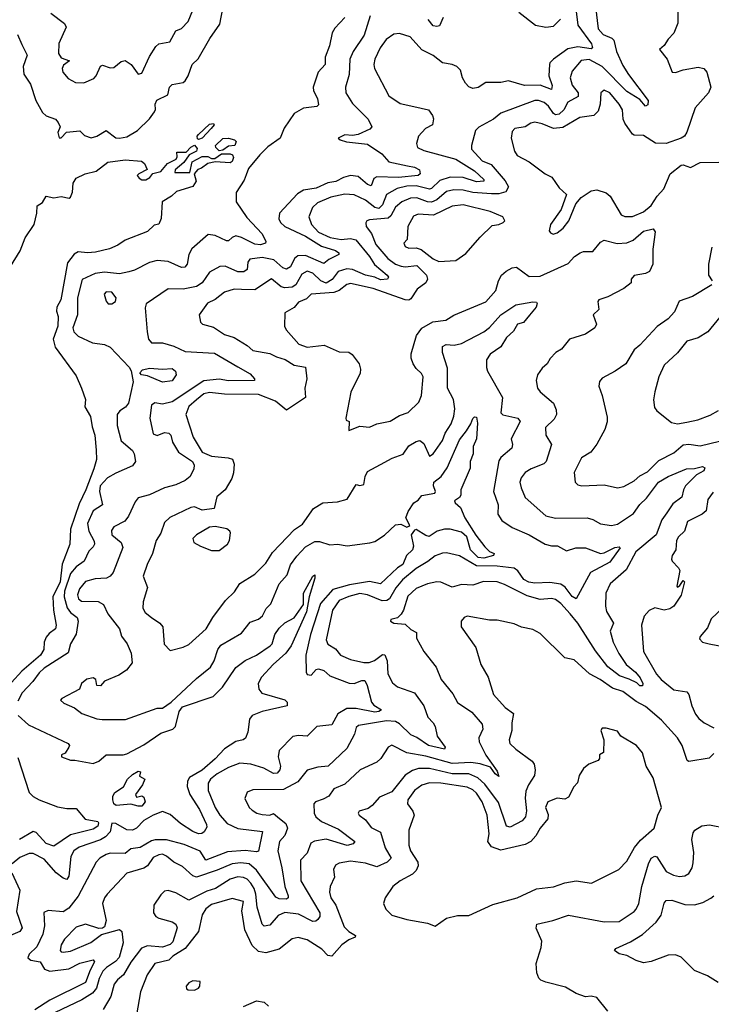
# Model space of a CAD drawing. Extents: x 1552294 to 1694791, y 811929 to 917222.
# Tile 49 of 256: x 1583544 to 1587225, y 832449 to 837684. Entities that reach past the tile are written whole.
import ezdxf

# ---------------------------------------------------------------- set-up
doc = ezdxf.new("R2010")
doc.units = 0

msp = doc.modelspace()

# ---------------------------------------------------------------- linework, layer by layer
at = {"layer": '0CON10XD'}
for points in [[(1586608.6, 837755), (1586623.2, 837635), (1586650, 837605), (1586695.6, 837585.6), (1586707.1, 837575), (1586721.1, 837515), (1586755, 837440.9), (1586785, 837391.9), (1586888.8, 837255), (1586887.8, 837232.2), (1586875, 837224.5), (1586845, 837260.5), (1586775, 837302.9), (1586645, 837435.6), (1586575, 837472.3), (1586533, 837467), (1586485, 837410.5), (1586473.3, 837375), (1586485, 837335.6), (1586516.8, 837295), (1586516.5, 837275), (1586462.2, 837245), (1586441, 837205), (1586415, 837181.2), (1586395, 837179), (1586385.2, 837185.2), (1586358.8, 837225), (1586335, 837243.5), (1586305, 837254.2), (1586285, 837254.2), (1586105, 837187.5), (1586065, 837154.6), (1585987, 837113), (1585969.5, 837095), (1585949.2, 837015), (1585949.6, 836995), (1586005, 836934.1), (1586053.5, 836913.5), (1586127.9, 836827.9), (1586145.5, 836795.5), (1586131.6, 836768.4), (1586095, 836759), (1586055, 836758.3), (1585955, 836765.4), (1585905, 836778.4), (1585855, 836779.2), (1585815, 836770.5), (1585763.4, 836726.6), (1585735, 836713.9), (1585715, 836715.5), (1585657.3, 836737.3), (1585624.9, 836735.1), (1585578.2, 836715), (1585545, 836687.3), (1585519.5, 836640.5), (1585505, 836628.8), (1585405, 836620), (1585391.2, 836615), (1585385.7, 836604.3), (1585388.9, 836585), (1585417.1, 836547.1), (1585439.3, 836489.3), (1585503.5, 836415), (1585544.6, 836385), (1585575, 836373.3), (1585595, 836370.4), (1585657.9, 836377.9), (1585709.3, 836325), (1585714.1, 836305), (1585705.3, 836285), (1585659.5, 836250.5), (1585625, 836199.3), (1585615, 836193.2), (1585595, 836194.3), (1585425, 836254.1), (1585305, 836281.7), (1585285, 836276.4), (1585244.7, 836245), (1585216.9, 836233.1), (1585096, 836225), (1585070.2, 836199.8), (1585028.1, 836181.9), (1585005.8, 836154.2), (1584954.5, 836125), (1584954.3, 836055), (1584963.1, 836035), (1585029.4, 835959.4), (1585075, 835943.1), (1585165, 835952.9), (1585245, 835918.1), (1585295, 835916.2), (1585313.9, 835903.9), (1585350, 835855), (1585358.6, 835825), (1585356.9, 835805), (1585306.9, 835703.1), (1585280, 835565), (1585282.5, 835555), (1585297.1, 835547.1), (1585295, 835500), (1585355, 835523.3), (1585405, 835517.9), (1585445, 835534.3), (1585515, 835549.2), (1585565, 835580), (1585611.9, 835595), (1585669.2, 835650.8), (1585682.3, 835685), (1585691.2, 835785), (1585682.9, 835802.9), (1585655, 835829.5), (1585638.7, 835855), (1585627.8, 835885), (1585627.3, 835907.3), (1585655.2, 836004.8), (1585685, 836044.5), (1585742.2, 836077.8), (1585812.8, 836087.2), (1585855, 836113.5), (1586025, 836184.6), (1586078.2, 836245), (1586092.6, 836295), (1586108.9, 836325), (1586132.5, 836347.5), (1586165, 836365.2), (1586189, 836369), (1586255, 836318.2), (1586315, 836319.5), (1586462.7, 836387.3), (1586497.5, 836425), (1586526.2, 836445), (1586545, 836451.2), (1586595, 836451.8), (1586635, 836500.8), (1586655, 836512.5), (1586724.7, 836494.7), (1586775, 836497.3), (1586808.9, 836511.1), (1586865, 836558.9), (1586915, 836572.5), (1586925.8, 836555.8), (1586921.4, 836515), (1586914.3, 836464.3), (1586913.8, 836385), (1586896.2, 836345), (1586875, 836334.4), (1586815, 836323.1), (1586798, 836305), (1586798.8, 836285), (1586759.4, 836255), (1586675, 836210.4), (1586626, 836195), (1586620.8, 836185), (1586626.6, 836143.4), (1586596.7, 836115), (1586614.3, 836065), (1586605.8, 836045), (1586555, 836012.5), (1586470, 835985), (1586427, 835933), (1586398, 835915), (1586367.9, 835882.1), (1586352, 835855), (1586325, 835832), (1586300, 835795), (1586293.1, 835765), (1586299.4, 835725), (1586314.2, 835705), (1586384.7, 835644.7), (1586399, 835609), (1586401.2, 835585), (1586389.4, 835560.6), (1586342.5, 835515), (1586344.7, 835474.7), (1586374.6, 835425), (1586345.3, 835335), (1586333.3, 835323.3), (1586265.6, 835295), (1586234.3, 835275.7), (1586212.7, 835247.3), (1586206.7, 835225), (1586213.1, 835195), (1586235, 835143.1), (1586345, 835045.7), (1586395, 835033.4), (1586565, 835034.6), (1586595, 835026), (1586635, 835003.5), (1586694.2, 834994.2), (1586725, 835000.8), (1586811, 835059), (1586845, 835105.9), (1586880.8, 835139.2), (1586944.5, 835225.5), (1586995, 835254.7), (1587093.5, 835296.5), (1587135, 835298.4), (1587179, 835309), (1587190.3, 835300.3), (1587184.6, 835285), (1587145.6, 835264.4), (1587088, 835205), (1587076.9, 835185), (1587068.2, 835145), (1587020.2, 835109.8), (1586988.8, 835061.2), (1586962.4, 835025), (1586931.4, 834945), (1586823.2, 834855), (1586771.5, 834758.5), (1586687.5, 834685), (1586664.3, 834635), (1586662, 834565), (1586667.7, 834537.7), (1586704.6, 834475), (1586686.5, 834433.5), (1586702.8, 834375), (1586733.1, 834313.1), (1586771.6, 834255), (1586821.8, 834215), (1586846.7, 834185), (1586860.9, 834155), (1586858.8, 834141.2), (1586845, 834142.7), (1586828.2, 834158.2), (1586787.5, 834177.5), (1586736.6, 834195), (1586673.9, 834243.9), (1586608.8, 834328.8), (1586515, 834474.7), (1586473.3, 834525), (1586425, 834580), (1586395, 834600.6), (1586375, 834605.8), (1586315, 834601.8), (1586245, 834619.7), (1586125, 834681.2), (1586085, 834694.8), (1586013.2, 834696.7), (1585955, 834677.3), (1585895, 834680), (1585845, 834666.2), (1585785, 834692.4), (1585765, 834694.7), (1585715, 834684.7), (1585655, 834659.3), (1585610.6, 834619.4), (1585587.5, 834545), (1585575, 834522.9), (1585555, 834503.1), (1585520, 834495), (1585518, 834485), (1585534.6, 834474.6), (1585595, 834470.4), (1585625, 834441.4), (1585655.8, 834425.8), (1585655.7, 834395), (1585695.3, 834325.3), (1585761.2, 834241.2), (1585786.5, 834175), (1585849.8, 834099.8), (1585873.4, 834053.4), (1585951.3, 834001.3), (1586005, 833938.1), (1586009.1, 833910.9), (1585986.9, 833865), (1585989.2, 833845), (1586024.2, 833774.2), (1586085, 833688.8), (1586095, 833660), (1586075, 833673.8), (1586049.5, 833709.5), (1585995, 833727.2), (1585945, 833734.9), (1585845, 833729.4), (1585705, 833767.6), (1585605, 833785.5), (1585525, 833825.8), (1585504.9, 833815.1), (1585465.4, 833755), (1585445, 833736.5), (1585356, 833695), (1585275, 833618.9), (1585216.2, 833595), (1585190, 833555), (1585159.7, 833539.7), (1585119.2, 833525), (1585109.5, 833515), (1585110.8, 833465), (1585120.5, 833445), (1585151.2, 833421.2), (1585240.2, 833380.2), (1585328.1, 833315), (1585318.3, 833301.7), (1585286.2, 833293.8), (1585175, 833325.8), (1585113.5, 833316.5), (1585093.5, 833305), (1585075, 833252), (1585038.1, 833215), (1585039.7, 833105), (1585141.4, 832935), (1585141.1, 832915), (1585130.8, 832899.2), (1585119.8, 832890.2), (1585105, 832889.6), (1585028, 832928), (1584955, 832937.3), (1584919.7, 832920.3), (1584875, 832868.8), (1584845, 832864.5), (1584834.7, 832875), (1584807.8, 832965), (1584800.8, 833035), (1584791.5, 833065), (1584775, 833093.3), (1584755, 833113.1), (1584735, 833123.2), (1584705, 833126.1), (1584665, 833113.9), (1584585.4, 833065), (1584540.1, 833049.9), (1584445, 833002.6), (1584375, 833041.5), (1584335, 833053.3), (1584315, 833049.4), (1584295, 833030), (1584258.6, 832975), (1584255.6, 832935.6), (1584269.4, 832915), (1584285, 832906.8), (1584355, 832887.6), (1584375, 832874.6), (1584382.5, 832855), (1584359.8, 832780.2), (1584345, 832767.4), (1584305, 832753.2), (1584225, 832759), (1584193.2, 832746.8), (1584135, 832672.9), (1584096.5, 832605), (1584065, 832579.4), (1584046.3, 832555), (1584029.8, 832490.2), (1583988.8, 832421.2)], [(1583532.5, 837605), (1583555, 837552.2), (1583584.7, 837495), (1583561.8, 837435), (1583566.8, 837395), (1583601, 837341), (1583630.4, 837255), (1583665, 837191.1), (1583685, 837173.5), (1583734.3, 837154.3), (1583748.3, 837138.3), (1583760, 837115), (1583748, 837085), (1583755, 837056.7), (1583765, 837056.2), (1583793.9, 837086.1), (1583863.9, 837093.9), (1583889.1, 837069.1), (1583925, 837056.5), (1583955, 837065.6), (1584005, 837094.2), (1584055, 837056.7), (1584075, 837054.5), (1584115, 837061.9), (1584171.4, 837095), (1584235, 837157.8), (1584261.8, 837195), (1584267, 837207), (1584265.5, 837235), (1584274.1, 837255.9), (1584332.1, 837285), (1584341.5, 837325), (1584355, 837338.8), (1584415, 837350.8), (1584425, 837359.2), (1584441.2, 837385), (1584462.7, 837445), (1584494.2, 837475.8), (1584555.3, 837584.7), (1584609.3, 837660.8), (1584626, 837744)], [(1585274.1, 837695), (1585220.8, 837639.2), (1585207.7, 837615), (1585193.4, 837545), (1585170.4, 837485), (1585170.2, 837445), (1585132.2, 837405), (1585106.7, 837325), (1585107.1, 837305), (1585130, 837265), (1585135, 837231.2), (1585125, 837222.9), (1585055, 837213.8), (1585005, 837186), (1584952.2, 837107.8), (1584930, 837055), (1584865, 837008), (1584821.6, 836965), (1584762.7, 836892.7), (1584750.3, 836859.7), (1584739.7, 836830.3), (1584695.4, 836765), (1584696.9, 836715), (1584752.3, 836632.3), (1584834.6, 836545), (1584854.2, 836505), (1584852, 836495), (1584825, 836486.7), (1584795, 836490.8), (1584725, 836526.2), (1584695, 836534.1), (1584675, 836526.2), (1584655, 836508.1), (1584645, 836507.8), (1584585, 836537.3), (1584548.1, 836541.9), (1584459.6, 836465), (1584443.9, 836435), (1584435, 836383.8), (1584422.6, 836367.4), (1584405, 836365.6), (1584335, 836398.2), (1584275, 836404.5), (1584235, 836393.3), (1584155, 836352.5), (1584125, 836343.3), (1584075, 836333.5), (1583995, 836342.1), (1583945.2, 836334.8), (1583876.6, 836303.4), (1583852, 836205), (1583851.3, 836115), (1583827.5, 836045), (1583832.2, 836025), (1583855, 836002), (1583931.2, 835965), (1583995, 835957.1), (1584025, 835943.6), (1584127.2, 835837.2), (1584137, 835817), (1584147.6, 835757.6), (1584123.7, 835645), (1584107, 835623), (1584076.7, 835605), (1584063.8, 835585), (1584063.2, 835526.8), (1584084.6, 835444.6), (1584145, 835393.3), (1584153.8, 835375), (1584160, 835335), (1584145, 835311.2), (1584055, 835273.7), (1584011.8, 835248.2), (1583972.7, 835205), (1583969.3, 835175), (1583985.5, 835105), (1583935, 835072.9), (1583905.4, 835005), (1583911.8, 834965), (1583941.2, 834911.2), (1583942.5, 834895), (1583935, 834880.4), (1583912.7, 834857.3), (1583887.3, 834805), (1583844.7, 834775), (1583815, 834738.7), (1583782, 834645), (1583781, 834615), (1583796.6, 834556.6), (1583815, 834531.1), (1583850, 834505), (1583856.2, 834485), (1583843.9, 834416.1), (1583814.6, 834365.4), (1583802.4, 834317.6), (1583675, 834236.8), (1583648.1, 834211.9), (1583614.1, 834165), (1583557.6, 834105), (1583535, 834060)], [(1585409.4, 837705), (1585377.5, 837602.5), (1585318.9, 837515), (1585300.4, 837475), (1585297.6, 837392.4), (1585278.5, 837325), (1585279.4, 837295), (1585315, 837238.6), (1585398.2, 837155), (1585417.8, 837115), (1585408.2, 837101.8), (1585345.9, 837074.1), (1585315, 837068.5), (1585275, 837072), (1585240, 837055), (1585250, 837045), (1585284, 837034), (1585395, 837022.6), (1585470.8, 836970.8), (1585508.7, 836928.7), (1585607.7, 836907.7), (1585645, 836900), (1585671.5, 836885), (1585675.6, 836865), (1585665, 836854.8), (1585560, 836845), (1585445, 836848.4), (1585429.8, 836840.2), (1585415, 836800.5), (1585395, 836807.5), (1585345, 836850.2), (1585305, 836856), (1585267.9, 836845), (1585226.6, 836823.4), (1585185, 836816.7), (1585121.3, 836788.7), (1585055, 836777.8), (1585022, 836758), (1584927.5, 836655), (1584922.7, 836625), (1584932.3, 836605), (1584955, 836583.9), (1585065, 836532.5), (1585149.6, 836479.6), (1585225, 836457.3), (1585243.1, 836445), (1585241.9, 836435), (1585190.2, 836409.8), (1585162.7, 836387.3), (1585065, 836429.8), (1585025, 836428.3), (1585005.9, 836414.1), (1584985, 836370.4), (1584965, 836356.9), (1584945, 836365.3), (1584897.3, 836407.3), (1584835, 836419.8), (1584769.2, 836410.8), (1584758.2, 836395), (1584754.7, 836355.3), (1584737.3, 836342.7), (1584705, 836343.9), (1584636.9, 836373.1), (1584609.1, 836370.9), (1584555, 836342.1), (1584514.6, 836285.4), (1584485, 836265.6), (1584415, 836250.7), (1584335, 836252.9), (1584216.8, 836173.2), (1584211.9, 836151.9), (1584222.5, 836025), (1584230, 835985), (1584245, 835965.6), (1584305, 835966.7), (1584365, 835948.2), (1584425, 835920.6), (1584580.8, 835910.8), (1584705, 835838.2), (1584770.2, 835800.2), (1584794, 835775), (1584793.3, 835765), (1584655.8, 835764.2), (1584605, 835772.3), (1584525, 835763.2), (1584355, 835652.7), (1584305, 835640.4), (1584263.1, 835646.9), (1584245.6, 835635), (1584236.2, 835565), (1584255, 835482.7), (1584275, 835473.2), (1584315, 835489.7), (1584337.9, 835485), (1584348, 835475), (1584358.1, 835438.1), (1584389.2, 835385), (1584463.5, 835335), (1584472.4, 835315), (1584471.3, 835295), (1584450.7, 835255), (1584425, 835234), (1584375, 835210.7), (1584315, 835195.4), (1584235, 835157.5), (1584175, 835142.2), (1584158.9, 835121.1), (1584123.4, 835045), (1584102.9, 835017.1), (1584045, 834988.2), (1584032.1, 834967.9), (1584035.3, 834945), (1584083.8, 834905), (1584092.2, 834877.8), (1584041.8, 834745), (1584025, 834724.6), (1584006.1, 834713.9), (1583945, 834710.4), (1583893.9, 834696.1), (1583861.8, 834658.2), (1583852, 834625), (1583856.8, 834605), (1583872.4, 834592.4), (1583961.3, 834591.3), (1583989.5, 834575), (1584013.5, 834525), (1584075.3, 834445.3), (1584086.6, 834406.6), (1584116.2, 834366.2), (1584137.1, 834315), (1584143.1, 834265), (1584112.9, 834225), (1584071.7, 834198.3), (1583995, 834166.8), (1583975, 834141.6), (1583955, 834143.5), (1583948.6, 834175), (1583935.7, 834185), (1583902.3, 834177.7), (1583872.5, 834155), (1583862.5, 834125), (1583768, 834075), (1583762, 834065), (1583779.5, 834049.5), (1583836.2, 834025), (1583875.3, 833995.3), (1583955, 833966.4), (1583983, 833963), (1584106.8, 833963.2), (1584275, 834023.3), (1584305, 834023.3), (1584350.4, 834055), (1584485, 834181.8), (1584559.2, 834240.8), (1584579.4, 834275), (1584597.8, 834335), (1584615, 834358.7), (1584725, 834422.9), (1584770.2, 834479.8), (1584815, 834496.5), (1584836.3, 834513.7), (1584856.7, 834553.3), (1584881.5, 834578.5), (1584925.8, 834685), (1584967, 834733), (1584985.3, 834785), (1585018.9, 834831.1), (1585065, 834880.7), (1585115, 834908.8), (1585139.6, 834909.6), (1585195, 834892.2), (1585235.6, 834894.4), (1585286.6, 834886.6), (1585408, 834902), (1585435, 834909.5), (1585485, 834942.7), (1585545, 834997.5), (1585572.2, 835002.2), (1585605, 834986), (1585615, 834990.8), (1585620, 834995), (1585599.4, 835035), (1585611.1, 835068.9), (1585642.5, 835115), (1585665, 835130), (1585685, 835153.8), (1585754.2, 835165.8), (1585758, 835175), (1585746.5, 835205), (1585748.8, 835225), (1585787.1, 835255), (1585819.4, 835300.6), (1585885, 835450), (1585922.8, 835497.2), (1585945.5, 835534.5), (1585955, 835564), (1585965, 835572.9), (1585975, 835571.2), (1585980.9, 835539.1), (1585975.6, 835455), (1585957.1, 835415), (1585956.9, 835375), (1585942.5, 835335), (1585941.4, 835298.6), (1585891.2, 835185), (1585892.5, 835155), (1585885, 835142.9), (1585858.8, 835125), (1585861.2, 835115), (1585890.4, 835090.4), (1585913.6, 835035), (1585972.3, 834942.3), (1586020.5, 834880.5), (1586045, 834856.7), (1586068.8, 834845), (1586066, 834835), (1586015, 834820), (1585983.8, 834825), (1585943, 834865), (1585923.3, 834935), (1585895, 834959.2), (1585835.2, 834975.2), (1585805, 834975.7), (1585765.8, 834964.2), (1585723.5, 834936.5), (1585705, 834942), (1585655, 834974), (1585645, 834970.5), (1585627.7, 834945), (1585640.2, 834885), (1585635.4, 834864.6), (1585602.9, 834835), (1585582.5, 834787.5), (1585555, 834768.8), (1585465.2, 834684.8), (1585405, 834697.3), (1585299.3, 834679.3), (1585210.7, 834655), (1585145, 834579.1), (1585091.8, 834415), (1585067.5, 834305), (1585068.1, 834215), (1585075, 834203.1), (1585095, 834198.1), (1585121.3, 834228.7), (1585135, 834233.2), (1585162.9, 834222.9), (1585195, 834195.5), (1585297, 834157), (1585325, 834153.6), (1585365, 834170), (1585380.2, 834170.2), (1585394, 834144), (1585416.1, 834055), (1585429.7, 834039.7), (1585468.9, 834015), (1585455.6, 834005), (1585435, 834001.8), (1585335, 834022.2), (1585285, 834022.2), (1585237.7, 833992.3), (1585205.2, 833934.8), (1585124.7, 833925.3), (1585075, 833874.4), (1585027.6, 833877.6), (1584997.9, 833872.1), (1584925, 833798), (1584919.3, 833765), (1584931.7, 833715), (1584927.9, 833695), (1584915, 833677.6), (1584895, 833675.3), (1584843.9, 833703.9), (1584775.2, 833725.2), (1584715, 833730.8), (1584655, 833708.4), (1584596, 833674), (1584559.4, 833645), (1584546.9, 833625), (1584546.7, 833585), (1584584.9, 833494.9), (1584608.8, 833455), (1584649.2, 833409.2), (1584705, 833383.4), (1584836.7, 833366.7), (1584815, 833262.9), (1584805, 833258.8), (1584745, 833267.2), (1584650.8, 833259.2), (1584535, 833214.7), (1584505, 833262.4), (1584418.8, 833298.8), (1584325, 833323.3), (1584265, 833323.4), (1584245, 833318.4), (1584185, 833281.7), (1584135, 833275.9), (1584105, 833251.1), (1584025, 833251.8), (1584005, 833244.7), (1583971.5, 833225), (1583951.2, 833205), (1583855.7, 833024.3), (1583805, 832960.2), (1583775, 832939.7), (1583695, 832946.5), (1583673.2, 832936.8), (1583676.7, 832865), (1583668, 832822), (1583635.3, 832754.7), (1583594.4, 832715), (1583586.7, 832695), (1583603, 832683), (1583652.5, 832675), (1583676.4, 832635), (1583704.4, 832624.4), (1583805, 832637.3), (1583865, 832668.1), (1583935, 832685.5), (1583943.1, 832675), (1583919.4, 832629.4), (1583893.8, 832565), (1583705, 832470.2), (1583625, 832419.8)], [(1583709.1, 837719.1), (1583783, 837663), (1583790.8, 837645), (1583751.7, 837558.3), (1583750, 837505), (1583765, 837482), (1583810, 837465), (1583777.7, 837442.3), (1583770.8, 837425), (1583772.9, 837405), (1583801.5, 837371.5), (1583840.9, 837350.9), (1583885, 837347.9), (1583938.4, 837371.6), (1583951.5, 837385), (1583975, 837436.2), (1583985, 837442), (1584025, 837427.5), (1584045, 837429.1), (1584085, 837461.1), (1584105, 837467.1), (1584137.5, 837445), (1584175, 837393.8), (1584195, 837400), (1584235, 837488), (1584268, 837542), (1584285, 837555.5), (1584342.8, 837567.2), (1584374.3, 837625), (1584405, 837636.9), (1584441.5, 837675), (1584465.5, 837734.5)], [(1586505, 837728), (1586514.8, 837655), (1586588.1, 837555), (1586593.3, 837535), (1586585, 837530), (1586515, 837540.1), (1586461.5, 837528.5), (1586384.4, 837475), (1586365.6, 837455), (1586364.5, 837445.5), (1586360, 837385), (1586378.1, 837335), (1586375, 837313.8), (1586315, 837335.3), (1586231.2, 837335), (1586145, 837359.4), (1586105, 837350.3), (1586025, 837349.5), (1585985, 837323.6), (1585955, 837317.5), (1585935, 837326.7), (1585916, 837346), (1585900, 837375), (1585889.4, 837415), (1585870, 837435), (1585845, 837446.7), (1585795, 837455.6), (1585745, 837494.4), (1585683.9, 837523.9), (1585622.6, 837592.6), (1585565, 837611.3), (1585535, 837607.9), (1585495, 837579.2), (1585462.5, 837535), (1585434.6, 837474.6), (1585429.6, 837445), (1585433.1, 837425), (1585509.5, 837279.5), (1585569.3, 837239.3), (1585641.9, 837221.9), (1585720, 837205), (1585742, 837175), (1585747.3, 837157.3), (1585742, 837125), (1585703.8, 837106.2), (1585667.5, 837065), (1585656, 837025), (1585661.2, 837005), (1585695, 836987.9), (1585865, 836942), (1585965, 836880), (1586013.6, 836835), (1586014.2, 836825), (1585975, 836821.4), (1585905, 836845.2), (1585835, 836847.1), (1585780.5, 836829.5), (1585735, 836786.7), (1585725, 836783.8), (1585655, 836801.1), (1585605, 836798.5), (1585552.9, 836787.1), (1585495.5, 836754.5), (1585475, 836699.6), (1585455, 836680.7), (1585435, 836685.2), (1585384.2, 836724.2), (1585325, 836752.1), (1585275, 836756.9), (1585200.2, 836740.2), (1585129.5, 836710.5), (1585103.2, 836685), (1585082.3, 836635), (1585096.8, 836595), (1585134.9, 836554.9), (1585196.5, 836526.5), (1585255, 836515.1), (1585305, 836520.6), (1585333.3, 836513.3), (1585406.1, 836425), (1585432.7, 836382.7), (1585499.5, 836325), (1585507.1, 836315), (1585502, 836305), (1585465, 836301.5), (1585435, 836315.2), (1585383.8, 836325), (1585315, 836356.2), (1585285, 836360.2), (1585240, 836345), (1585207.4, 836302.6), (1585175, 836283), (1585146.9, 836295), (1585105, 836336.2), (1585075, 836346.7), (1585045, 836331.3), (1585013.4, 836275), (1584995, 836261), (1584955, 836258.8), (1584935, 836264.1), (1584885, 836306.2), (1584795, 836247.8), (1584725, 836249.8), (1584685, 836251.8), (1584635, 836234.7), (1584585, 836195.8), (1584543.1, 836176.9), (1584500, 836115), (1584506.7, 836075), (1584517.5, 836065), (1584575, 836048.5), (1584635, 836009.6), (1584685, 835994.5), (1584755, 835951.5), (1584785, 835924.6), (1584875, 835910), (1584910.8, 835890.8), (1584957.2, 835877.2), (1585005, 835847.2), (1585065, 835836.2), (1585072.2, 835775), (1585062.3, 835725), (1585064.6, 835675.4), (1584965, 835608.5), (1584905, 835656.5), (1584815, 835691.3), (1584635, 835693.1), (1584555, 835701.3), (1584525, 835694.6), (1584485, 835663.3), (1584445, 835627.9), (1584428.5, 835585), (1584468, 835465), (1584515, 835384.4), (1584565, 835364), (1584654.4, 835354.4), (1584676.5, 835346.5), (1584685, 835320), (1584682.4, 835275), (1584672.4, 835245), (1584638.1, 835185), (1584593.5, 835146.5), (1584580, 835085), (1584515, 835076.2), (1584475, 835093.1), (1584455, 835091.1), (1584342.4, 835037.6), (1584315, 835010.9), (1584295, 834953.8), (1584270, 834915), (1584250.4, 834845), (1584222.4, 834787.6), (1584201.9, 834725), (1584224.3, 834664.3), (1584201.9, 834588.1), (1584199.6, 834555), (1584211.5, 834531.5), (1584246, 834506), (1584290.6, 834475), (1584306.5, 834456.5), (1584312.7, 834362.7), (1584345, 834330), (1584415, 834348.2), (1584445, 834362.1), (1584536.8, 834445), (1584571.2, 834505), (1584638.9, 834595), (1584688.2, 834641.8), (1584715, 834686.2), (1584795, 834736), (1584854.4, 834795), (1584888.8, 834851.2), (1585007, 834973), (1585049.2, 835000.8), (1585107.3, 835085), (1585157.5, 835115), (1585235, 835120.6), (1585286.2, 835133.8), (1585335, 835212.5), (1585355, 835206.7), (1585375, 835212.5), (1585382.5, 835255), (1585395, 835282), (1585465, 835318.6), (1585526.6, 835353.4), (1585585, 835374.4), (1585615, 835418.1), (1585655, 835442), (1585674.2, 835445.8), (1585695, 835430), (1585725, 835363.8), (1585745, 835376), (1585795, 835445.8), (1585808.4, 835485), (1585840.2, 835535), (1585855.3, 835575.3), (1585860.9, 835615), (1585853.2, 835665), (1585820.9, 835725), (1585820.3, 835830.3), (1585794.5, 835915), (1585795, 835946.2), (1585813.8, 835956.2), (1585857.2, 835952.8), (1585895, 835961.5), (1586015, 836024.5), (1586045, 836046.5), (1586105, 836115.4), (1586185, 836168.6), (1586275, 836184.5), (1586295, 836182.5), (1586298.8, 836175), (1586293.4, 836155), (1586257.8, 836112.2), (1586225, 836074.5), (1586194.2, 836065), (1586171.9, 836028.1), (1586135, 835994.6), (1586105.6, 835944.4), (1586048.5, 835905), (1586028.7, 835875), (1586028.2, 835835), (1586034.7, 835815), (1586112.9, 835675), (1586105, 835593.8), (1586115, 835583.5), (1586196.2, 835565), (1586207.4, 835547.4), (1586159.5, 835455), (1586166.4, 835425), (1586163.5, 835405), (1586105, 835355.4), (1586095, 835338.6), (1586065.3, 835175), (1586091.2, 835105), (1586088.6, 835055), (1586110.9, 835020.9), (1586165, 834984.7), (1586255, 834945.3), (1586340.8, 834895), (1586373.7, 834886.3), (1586405.8, 834885.8), (1586455, 834859.7), (1586504.8, 834875.2), (1586555, 834875.2), (1586635, 834846), (1586655, 834849.5), (1586711.7, 834878.3), (1586735, 834881.4), (1586740.6, 834875), (1586685, 834800.3), (1586582.3, 834745), (1586505, 834604), (1586485, 834617.1), (1586446.9, 834666.9), (1586425, 834683), (1586365, 834691.4), (1586285, 834688.7), (1586254, 834694), (1586227.5, 834707.5), (1586195, 834753.8), (1586175, 834768.1), (1586085, 834778.6), (1585975, 834780.7), (1585885, 834833.2), (1585815, 834848.5), (1585795, 834847.8), (1585755, 834832.5), (1585716.1, 834803.9), (1585655, 834766.4), (1585581.6, 834705), (1585546.8, 834663.2), (1585511.9, 834605), (1585497.7, 834595), (1585474.1, 834594.1), (1585395, 834625.9), (1585355, 834633), (1585295, 834617.2), (1585244.1, 834595.9), (1585209.1, 834545), (1585176, 834386), (1585184.3, 834364.3), (1585225, 834338.6), (1585252.2, 834305), (1585305, 834281.8), (1585375, 834265.2), (1585403.4, 834266.6), (1585433.3, 834276.7), (1585475, 834309.2), (1585487.6, 834307.6), (1585500.2, 834275), (1585503.1, 834205), (1585528, 834158), (1585555, 834136.9), (1585646.2, 834105), (1585695.5, 834035), (1585717.1, 833975), (1585744.6, 833944.6)], [(1585798.6, 837695), (1585778.3, 837651.7), (1585765, 837647.5), (1585745, 837651.5), (1585718.8, 837685)], [(1587046, 837735), (1587046, 837665), (1587025, 837613.3), (1586995, 837580), (1586975, 837546.2), (1586950, 837525), (1586990.8, 837475), (1587016.7, 837405), (1587035, 837403.1), (1587075, 837416.9), (1587155, 837431.9), (1587185, 837424.2), (1587201.4, 837405), (1587221.9, 837325), (1587210.8, 837295), (1587140, 837215), (1587095, 837086), (1587082.9, 837065), (1587065.4, 837054.6), (1586985, 837025.3), (1586928.2, 837028.3), (1586865, 837067.5), (1586815, 837070.4), (1586805.7, 837075.7), (1586765, 837134.3), (1586756.2, 837155), (1586751.8, 837205), (1586735, 837235.5), (1586685, 837294.6), (1586655, 837309.5), (1586636.9, 837295), (1586632.7, 837235), (1586622, 837198), (1586600, 837175), (1586525, 837163.2), (1586435, 837111), (1586385, 837105.2), (1586325, 837130.6), (1586285, 837138.4), (1586265, 837133.8), (1586235, 837114.5), (1586178.8, 837105), (1586165, 837089.2), (1586160, 837055), (1586178.2, 836985), (1586191.1, 836961.1), (1586255, 836928.2), (1586341.2, 836865), (1586377, 836847), (1586415, 836790.8), (1586453.8, 836755), (1586426.7, 836675), (1586368.8, 836595), (1586362, 836562), (1586370, 836550), (1586383.9, 836543.9), (1586405, 836550), (1586436.2, 836575), (1586466, 836615), (1586503.3, 836705), (1586531.9, 836738.1), (1586585, 836774.5), (1586615, 836778.6), (1586665, 836764.3), (1586686.5, 836745), (1586745, 836645.6), (1586765, 836637.3), (1586805, 836638), (1586865, 836662.9), (1586905, 836695.3), (1586936.8, 836745), (1586971.8, 836785), (1587006.2, 836863.8), (1587065, 836910), (1587075, 836912), (1587115, 836898.6), (1587165, 836925.6), (1587265, 836926.9)], [(1586200, 837725), (1586290, 837655), (1586345, 837644.7), (1586385, 837649.1), (1586423.3, 837686.7)], [(1584496.4, 837046.4), (1584490.3, 837050.3), (1584489.2, 837065), (1584495, 837073.8), (1584555, 837128), (1584575, 837132.5), (1584578.8, 837125), (1584563.8, 837105), (1584515, 837054.4), (1584496.4, 837046.4)], [(1584253.3, 836866.7), (1584295, 836877.5), (1584331.2, 836918.8), (1584376.9, 836943.1), (1584382.9, 836955), (1584380, 836980), (1584430.5, 836979.5), (1584455, 837007.1), (1584475, 837016.2), (1584488.8, 836998.8), (1584485.8, 836984.2), (1584446.7, 836965), (1584417.5, 836925), (1584372, 836885), (1584370.7, 836870.7), (1584448.8, 836871.2), (1584461.7, 836928.3), (1584515, 836957.5), (1584545, 836957.5), (1584565, 836946.7), (1584583.6, 836946.4), (1584618.3, 836971.7), (1584665, 836970), (1584676.4, 836966.4), (1584681.7, 836951.7), (1584675, 836930), (1584665, 836922.5), (1584585, 836927.5), (1584545, 836920), (1584512.5, 836895), (1584492.5, 836887.5), (1584472.5, 836865), (1584482.5, 836825), (1584465, 836797.5), (1584379.3, 836770.7), (1584352.5, 836745), (1584303.3, 836715), (1584297, 836627), (1584285, 836597.5), (1584259.3, 836590.7), (1584225, 836558), (1584105, 836511.9), (1584066.7, 836485), (1584022.5, 836465), (1583948.3, 836448.3), (1583905.4, 836444.6), (1583855, 836450), (1583833.3, 836436.7), (1583799, 836391), (1583763.5, 836195), (1583741.9, 836155), (1583740.6, 836135), (1583749.3, 836105), (1583747.1, 836055), (1583722.6, 835985), (1583732.9, 835942.9), (1583845, 835791.2), (1583872.9, 835725), (1583894.2, 835665), (1583891.2, 835625), (1583921.2, 835575), (1583929.4, 835519.4), (1583944.4, 835475), (1583951.8, 835395), (1583953.3, 835345), (1583937.9, 835295), (1583896.1, 835183.9), (1583860, 835110), (1583815.1, 834974.9), (1583810.6, 834895), (1583770.4, 834789.6), (1583759, 834695), (1583721, 834615), (1583724, 834544), (1583738.5, 834465), (1583735.2, 834445), (1583700.4, 834419.6), (1583685, 834400), (1583675, 834373.8), (1583672.4, 834335), (1583655.5, 834305), (1583555, 834220.7), (1583500.5, 834159.5)], [(1584605, 836987.5), (1584587.5, 837005), (1584586.7, 837015), (1584625, 837052), (1584655, 837054), (1584687.5, 837045), (1584696.7, 837036.7), (1584690, 837015), (1584655, 837011.2), (1584625, 836990), (1584605, 836987.5)], [(1583495, 836371.2), (1583547.5, 836455), (1583572.5, 836525), (1583620.6, 836595), (1583636, 836655), (1583637.5, 836695), (1583665, 836712.5), (1583685, 836746.2), (1583725, 836737.5), (1583765, 836743.8), (1583806.7, 836735), (1583815, 836741.2), (1583825, 836766.7), (1583828.2, 836815), (1583845, 836841.1), (1583892, 836865), (1583950.8, 836879.2), (1584013.8, 836926.2), (1584105, 836939.5), (1584192.3, 836932.3), (1584208.8, 836918.8), (1584221.7, 836888.3), (1584177.5, 836865), (1584170, 836855), (1584180.7, 836840.7), (1584195, 836832.5), (1584215, 836833.3), (1584237.5, 836845), (1584253.3, 836866.7)], [(1585775, 836397.8), (1585865, 836404.1), (1585919.1, 836440.9), (1585995, 836528.6), (1586059.5, 836590.5), (1586095, 836594.2), (1586116.7, 836605), (1586126.2, 836615), (1586116, 836635), (1586048.8, 836665), (1585905, 836698.8), (1585845, 836692.3), (1585746, 836645), (1585665, 836649.6), (1585639.9, 836640.1), (1585609.4, 836585), (1585605.7, 836515), (1585589.2, 836495), (1585595, 836478), (1585615, 836468.5), (1585655, 836470.3), (1585681.6, 836461.6), (1585745, 836413.3), (1585775, 836397.8)], [(1587228.1, 836475), (1587210, 836385), (1587210, 836325), (1587230, 836295)], [(1584015, 836172.9), (1584035, 836173.1), (1584054.2, 836185.8), (1584058, 836205), (1584035, 836234.4), (1584005, 836237.9), (1583994.2, 836225), (1584005, 836187.5), (1584015, 836172.9)], [(1587228.1, 836275), (1587125, 836212), (1587053.2, 836186.8), (1587028.8, 836131.2), (1586995, 836094.2), (1586937, 836053), (1586845, 835953.1), (1586815, 835928.6), (1586769.4, 835855), (1586714.2, 835815), (1586645, 835777.5), (1586630.3, 835759.7), (1586625.7, 835735), (1586644.3, 835685), (1586670.9, 835570.9), (1586671.4, 835545), (1586657.5, 835505), (1586615, 835426.2), (1586583.3, 835385), (1586535, 835354.2), (1586495, 835276.7), (1586500, 835225), (1586515, 835211.4), (1586535.6, 835205.6), (1586655, 835211.1), (1586725, 835195.5), (1586758.8, 835201.2), (1586815, 835231.5), (1586845, 835259.2), (1586885, 835280), (1586945, 835339.6), (1587025, 835380.3), (1587075, 835423.2), (1587105, 835426.7), (1587165, 835418.2), (1587267.8, 835442.2)], [(1587325, 836170), (1587206, 836024), (1587155, 835992.5), (1587095, 835974.5), (1587045, 835913.5), (1586975, 835846.9), (1586945.6, 835785), (1586923.9, 835706.1), (1586917.4, 835662.6), (1586922.6, 835622.6), (1586935, 835604.4), (1587012.4, 835542.4), (1587045, 835534.5), (1587094.5, 835544.5), (1587154.1, 835555.9), (1587219.4, 835580.6), (1587263.4, 835606.6)], [(1584305, 835757.3), (1584225, 835790.5), (1584192.5, 835795), (1584183.9, 835806.1), (1584198.3, 835821.7), (1584235, 835830.8), (1584305, 835825.5), (1584355, 835830), (1584373.3, 835815), (1584377.8, 835795), (1584355, 835763.8), (1584305, 835757.3)], [(1587235, 835171.1), (1587206.6, 835133.4), (1587197.2, 835072.8), (1587175.9, 835054.1), (1587099.2, 835015), (1587082.3, 834965), (1587050, 834935), (1587039.6, 834915), (1587036.8, 834865), (1587016, 834835), (1587013.6, 834816.4), (1587016.2, 834805), (1587050, 834770), (1587056.7, 834755), (1587041.2, 834671.2), (1587045, 834667.5), (1587057.5, 834675), (1587075, 834702.5), (1587082.5, 834695), (1587065, 834623.8), (1587025, 834566.2), (1587005, 834552), (1586975, 834544), (1586925, 834556.9), (1586895, 834542.5), (1586867.9, 834512.1), (1586853.8, 834463.8), (1586864.5, 834325), (1586933.3, 834203.3), (1586958.8, 834175), (1587025, 834121.2), (1587095, 834110), (1587105.2, 834095.2), (1587121.9, 834035), (1587141.4, 833991.4), (1587158.4, 833968.4), (1587187.9, 833945), (1587238.1, 833918.1)], [(1584605, 834861.1), (1584650, 834895), (1584660.8, 834915), (1584666.2, 834955), (1584663.3, 834965), (1584646.8, 834976.8), (1584585, 834990), (1584555, 834986.5), (1584484.6, 834945.4), (1584465.8, 834925), (1584471.4, 834905), (1584507.1, 834885), (1584565, 834862.1), (1584605, 834861.1)], [(1583536.2, 833985), (1583591.8, 833935), (1583802, 833835), (1583810, 833825), (1583806, 833815), (1583786, 833784), (1583767.5, 833775), (1583767.5, 833765), (1583815, 833746), (1583837.3, 833747.3), (1583935, 833729.4), (1583965, 833740.6), (1584005, 833775.5), (1584095, 833775.5), (1584115, 833781.2), (1584205, 833828.2), (1584295, 833890), (1584358.3, 833911.7), (1584374.1, 833925.9), (1584392.8, 834005), (1584410.3, 834029.7), (1584574, 834086), (1584623.3, 834135), (1584695, 834238.9), (1584745, 834277.3), (1584804.7, 834305.3), (1584877.1, 834355), (1584888.1, 834365), (1584902.5, 834415), (1584925, 834449.2), (1584955, 834477.1), (1585005, 834504.4), (1585053.8, 834575), (1585054.7, 834635), (1585104.3, 834725.7), (1585115, 834732.5), (1585115.4, 834715), (1585084.6, 834615), (1585069.8, 834535), (1584989.2, 834355), (1584960, 834315), (1584893.8, 834256.2), (1584831.2, 834188.8), (1584813.1, 834155), (1584816.7, 834125), (1584833, 834103), (1584955, 834066.7), (1584967.1, 834055), (1584967.5, 834035), (1584835.5, 834005.5), (1584780.8, 833985), (1584768.1, 833965), (1584758.9, 833895), (1584745.5, 833864.5), (1584733.3, 833855), (1584695, 833845.3), (1584635, 833806.2), (1584585, 833753.1), (1584515, 833693), (1584448.1, 833655), (1584436.6, 833635), (1584435, 833607.5), (1584448.8, 833565), (1584500.5, 833485), (1584538.1, 833405), (1584540, 833390), (1584526.2, 833365), (1584513.8, 833356.2), (1584495, 833355.8), (1584465, 833367.3), (1584399.3, 833409.3), (1584345, 833458), (1584305, 833473.1), (1584255, 833454.7), (1584205, 833425.7), (1584165, 833385.4), (1584145, 833374.7), (1584115, 833376.5), (1584055, 833409.7), (1584035, 833411.4), (1584026.3, 833365), (1584001.6, 833338.4), (1583975, 833323.6), (1583861.4, 833285), (1583832.9, 833265), (1583816.2, 833233.8), (1583805, 833130), (1583795, 833111.8), (1583775, 833118.7), (1583737.9, 833147.9), (1583675, 833220.6), (1583615, 833250.6), (1583595, 833250), (1583545, 833230), (1583504.7, 833195.3)], [(1587316, 834585), (1587225, 834498.8), (1587205, 834450), (1587166.2, 834405), (1587161.7, 834391.7), (1587178.8, 834375), (1587213.3, 834365), (1587335, 834342)], [(1586045, 834490.8), (1585925, 834511.9), (1585910, 834505), (1585894, 834485), (1585892.9, 834455), (1585971.9, 834345), (1585997.8, 834255), (1586037.7, 834187.7), (1586065, 834096), (1586127.4, 834027.4), (1586172.5, 833995), (1586162.9, 833945), (1586163.1, 833905), (1586149.5, 833855), (1586153.1, 833835), (1586184.2, 833805), (1586271.9, 833741.9), (1586282.7, 833725), (1586287.5, 833695), (1586283.8, 833665), (1586251.5, 833615), (1586238.3, 833581.7), (1586234.8, 833545), (1586241.9, 833478.1), (1586235.4, 833445), (1586218.8, 833425), (1586155, 833390), (1586134.7, 833395), (1586092, 833522), (1586019.1, 833619.1), (1585983.1, 833653.1), (1585935, 833673.6), (1585845, 833674.6), (1585725, 833701.9), (1585667.4, 833702.6), (1585635, 833692.6), (1585595, 833666.8), (1585525, 833577.5), (1585459.7, 833550.3), (1585420, 833505), (1585399.6, 833490.4), (1585350.8, 833475), (1585345.7, 833465), (1585350, 833455), (1585385, 833428.9), (1585415, 833389.1), (1585464.5, 833364.5), (1585489.9, 833279.9), (1585521.2, 833225), (1585500, 833205), (1585445, 833180), (1585385, 833198.7), (1585305, 833209.6), (1585245, 833198.5), (1585225, 833188.1), (1585214.5, 833165), (1585219.4, 833125), (1585196.5, 833075), (1585193.5, 833045), (1585200.9, 833015), (1585226.5, 832975), (1585271.2, 832861.2), (1585296.5, 832836.5), (1585331.2, 832815), (1585330, 832805), (1585295, 832790.6), (1585259.5, 832765), (1585205, 832704.2), (1585185, 832708.6), (1585151.9, 832741.9), (1585075, 832790.8), (1585026.5, 832803.5), (1584995, 832796.9), (1584925, 832740.9), (1584855, 832721.8), (1584815, 832729.6), (1584781.1, 832761.1), (1584741.9, 832845), (1584726.2, 832945), (1584735.4, 832995), (1584675, 833011.5), (1584565, 832978.4), (1584534.5, 832955.5), (1584514.6, 832925), (1584495.2, 832834.8), (1584425.4, 832745), (1584358.9, 832705), (1584337.1, 832682.9), (1584262.8, 832665), (1584222.4, 832605), (1584187.2, 832515), (1584165, 832393.3)], [(1587237.6, 833782.4), (1587213.2, 833756.8), (1587105, 833739.2), (1587095.7, 833745.7), (1587070.4, 833825), (1587044.5, 833865), (1586959.7, 833959.7), (1586875, 834032.6), (1586825, 834059.1), (1586755, 834111.1), (1586699.2, 834129.2), (1586633.1, 834175), (1586576.5, 834205), (1586495, 834280.8), (1586445, 834290), (1586315, 834420.5), (1586275, 834440.8), (1586215, 834453.3), (1586175, 834472.2), (1586085, 834491.2), (1586045, 834490.8)], [(1585744.6, 833944.6), (1585755.7, 833925), (1585766.5, 833875), (1585809.4, 833815), (1585805.3, 833804.7), (1585719.5, 833825), (1585657.5, 833867.5), (1585625, 833882.2), (1585565, 833940.7), (1585545, 833951.6), (1585495.6, 833955.6), (1585348.1, 833931.9), (1585335, 833920), (1585326.9, 833885), (1585285, 833809.4), (1585185.6, 833715), (1585130.9, 833709.1), (1585075, 833693.3), (1585025, 833631.1), (1584948.4, 833591.6), (1584785, 833588.6), (1584755, 833576.2), (1584743, 833543), (1584766, 833495), (1584780.6, 833480.6), (1584805.7, 833465.7), (1584835, 833458.2), (1584875.4, 833454.6), (1584895, 833463.3), (1584926.9, 833436.9), (1584960.7, 833410.7), (1584969.8, 833385), (1584955, 833345.8), (1584926.2, 833313.8), (1584918.8, 833265), (1584940, 833175), (1584954.7, 833074.7), (1584973.6, 833025), (1584973.1, 833015), (1584965, 833008.5), (1584925, 833009.1), (1584908, 833018), (1584805, 833161.4), (1584765, 833194.8), (1584721.4, 833201.4), (1584675, 833196.2), (1584595, 833161.4), (1584485, 833125.3), (1584465, 833132.3), (1584411.2, 833181.2), (1584363.9, 833203.9), (1584325, 833237.1), (1584305, 833246.1), (1584285, 833244.2), (1584255, 833229), (1584224.5, 833185.5), (1584205, 833171.6), (1584115, 833146.5), (1584009.1, 833035), (1583994.8, 833015.2), (1583985.2, 832985), (1584003.8, 832895), (1583995, 832861.2), (1583985, 832853.8), (1583965, 832852), (1583895, 832873.8), (1583845, 832859), (1583782.6, 832795), (1583765, 832764.4), (1583759.1, 832735), (1583765, 832726.9), (1583775.4, 832725.4), (1583815, 832731.6), (1583923.2, 832776.7), (1583979.7, 832820.3), (1584075, 832846.7), (1584088.2, 832835), (1584095.4, 832775.4), (1584073.1, 832696.9), (1584054.4, 832675.6), (1584005.9, 832645), (1583987, 832625), (1583967, 832585), (1583952.7, 832535), (1583932.2, 832507.8), (1583875, 832471.5), (1583733.1, 832405)], [(1585755, 832864.5), (1585816, 832906), (1585875, 832920), (1585935, 832921.2), (1586061.4, 832978.6), (1586191.2, 833015), (1586295, 833063.2), (1586385, 833073.3), (1586445, 833094.5), (1586505, 833104.3), (1586587.6, 833092.4), (1586732, 833165), (1586775, 833208.8), (1586817.1, 833282.9), (1586848.3, 833321.7), (1586921.2, 833385), (1586940, 833455), (1586960, 833495), (1586915, 833652.5), (1586879.2, 833715), (1586859.2, 833785), (1586826.2, 833825), (1586744.2, 833874.2), (1586725, 833901.2), (1586665, 833916.7), (1586643.6, 833916.4), (1586637.5, 833905), (1586652.5, 833855), (1586651.7, 833788.3), (1586630, 833775), (1586630, 833755), (1586622.5, 833745), (1586573.8, 833725), (1586545, 833702), (1586520.9, 833665), (1586513.7, 833626.3), (1586492.7, 833605), (1586465, 833550.8), (1586445, 833540), (1586405, 833544.2), (1586355, 833524.3), (1586342.8, 833495), (1586357.3, 833457.3), (1586354.7, 833435), (1586314.4, 833385), (1586292, 833345), (1586264.2, 833315), (1586235, 833299.1), (1586105, 833268.2), (1586055, 833285.4), (1586035, 833314.4), (1586043.4, 833355), (1586031.9, 833455), (1586005, 833525.5), (1585975, 833571.2), (1585955, 833588.6), (1585925, 833602.6), (1585785, 833625.2), (1585725, 833626.2), (1585685, 833614.1), (1585645.4, 833585), (1585610.3, 833535), (1585608.8, 833515), (1585636.8, 833475), (1585643.6, 833455), (1585615.4, 833375), (1585614.7, 833295), (1585624.6, 833265), (1585663.5, 833205), (1585665.3, 833184.7), (1585655, 833160), (1585635, 833140), (1585568.8, 833105), (1585529.2, 833075), (1585489.2, 833015), (1585481.2, 832985), (1585492, 832955), (1585525, 832923.1), (1585605, 832900), (1585715, 832880.6), (1585755, 832864.5)], [(1583535, 833761.4), (1583595.2, 833575.2), (1583615, 833552.9), (1583648, 833535), (1583745, 833498.2), (1583795, 833489.5), (1583845, 833489.7), (1583893, 833433), (1583959.8, 833419.8), (1583964.1, 833414.1), (1583959.4, 833395), (1583935, 833379), (1583815, 833348.9), (1583725, 833288.8), (1583685, 833304.2), (1583631.3, 833361.3), (1583615, 833367.8), (1583542.9, 833325)], [(1584175, 833501.9), (1584135, 833512.2), (1584057.5, 833505), (1584044.5, 833515), (1584040, 833535), (1584040, 833555), (1584051.2, 833575), (1584095.8, 833604.2), (1584118, 833645), (1584145, 833671.2), (1584175, 833688.8), (1584187.5, 833685), (1584181.7, 833661.7), (1584210, 833645), (1584197.5, 833615), (1584160, 833565), (1584165, 833550), (1584195, 833557.5), (1584205, 833550), (1584211.2, 833525), (1584195, 833502.9), (1584175, 833501.9)], [(1586675, 832411.2), (1586615, 832484.3), (1586585, 832491.4), (1586555, 832488), (1586505.8, 832505.8), (1586448.8, 832538.8), (1586345, 832566.2), (1586317.3, 832577.3), (1586307.9, 832587.9), (1586296.5, 832616.5), (1586293.6, 832666.4), (1586318.7, 832751.3), (1586322.2, 832785), (1586293, 832853), (1586295.8, 832875), (1586381.2, 832895), (1586465, 832923.1), (1586655, 832887.1), (1586735, 832889.5), (1586815, 832941.4), (1586825.6, 832955), (1586838.5, 832985), (1586855.3, 833075.3), (1586890, 833195), (1586905.5, 833225), (1586925, 833235.4), (1586935, 833232.2), (1586984.4, 833154.4), (1587024, 833135), (1587055, 833127.7), (1587085, 833130.9), (1587105, 833144.3), (1587123.5, 833175), (1587129.1, 833200.9), (1587132.2, 833255), (1587122.1, 833325), (1587128.8, 833361.2), (1587137.3, 833375), (1587175, 833398.2), (1587215, 833402), (1587306.2, 833385)], [(1583502.9, 833147.1), (1583545.3, 833055), (1583527.6, 832942.4), (1583556.5, 832855), (1583544.2, 832835), (1583495.8, 832815)], [(1587262, 832565), (1587205, 832600.8), (1587135, 832628), (1587065, 832700), (1587035, 832711.1), (1586995, 832709.5), (1586905, 832676.8), (1586865, 832669.6), (1586825, 832681.1), (1586775, 832707.3), (1586735, 832716.2), (1586710, 832735), (1586716.2, 832745), (1586795, 832780), (1586859.7, 832820.3), (1586931.8, 832885), (1586958, 832922), (1586973.7, 832986.3), (1586985, 833001.1), (1587015, 833001.8), (1587085, 832978.7), (1587135, 832977.3), (1587180.5, 832989.5), (1587222.2, 833012.2), (1587239.3, 833025)], [(1584475, 832524), (1584495, 832533.8), (1584503.3, 832545), (1584505, 832570), (1584465, 832573.3), (1584445, 832563.3), (1584430, 832545), (1584431.2, 832531.2), (1584440, 832525), (1584475, 832524)], [(1584735, 832437.2), (1584805, 832467.7), (1584845, 832459.6), (1584869.1, 832439.1)]]:
    msp.add_lwpolyline(points, dxfattribs=at)

doc.saveas('drawing.dxf')
